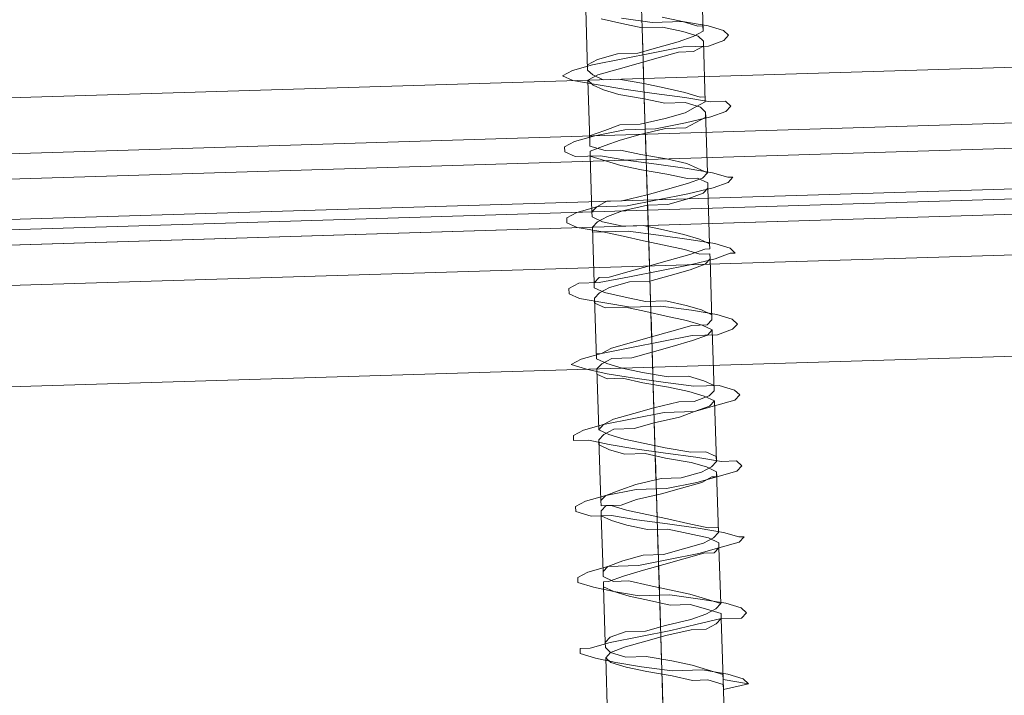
# Model space of a CAD drawing. Extents: x 147111805 to 147230536, y 410950310 to 411028142.
# Tile 34 of 256: x 147160873 to 147160914, y 410975834 to 410975862. Entities that reach past the tile are written whole.
import ezdxf

# ---------------------------------------------------------------- set-up
doc = ezdxf.new("R2010")
doc.units = 0
doc.header["$LTSCALE"] = 100
doc.layers.add('T--A9041--_VERHARDINGEN_Tegels', color=9, linetype='Continuous', transparency=0.3)
doc.layers.add('T--L9071--_TERREINMEUBILAIR_Stoelen', color=1, linetype='Continuous')

# ---------------------------------------------------------------- blocks, each defined once
blk = doc.blocks.new('Picknicktafel 180x160cm')
at = {"layer": 'T--L9071--_TERREINMEUBILAIR_Stoelen', "lineweight": 0}
for p, q in [((1601.571478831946, 0), (1601.571478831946, 1589.116922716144)), ((1605.793362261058, 1588.06145185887), (1605.793362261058, 1.055470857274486)), ((1607.482115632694, 1585.528321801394), (1607.482115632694, 3.588600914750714)), ((1607.482115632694, 1311.316993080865), (1607.482115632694, 1578.77330831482)), ((1607.482115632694, 1578.77330831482), (1607.482115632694, 1311.316993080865)), ((1608.537586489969, 1578.77330831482), (1608.537586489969, 1311.316993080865)), ((1611.281810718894, 1578.77330831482), (1611.281810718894, 1311.316993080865)), ((1613.603846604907, 1311.316993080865), (1613.603846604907, 1578.77330831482)), ((1607.482115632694, 1329.259997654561), (1607.482115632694, 1560.830303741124)), ((1608.115398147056, 1560.830303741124), (1608.115398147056, 1329.259997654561)), ((1610.22633986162, 1560.830303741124), (1610.22633986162, 1329.259997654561)), ((1613.603846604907, 1329.259997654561), (1613.603846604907, 1560.830303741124)), ((1613.603846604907, 1560.830303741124), (1613.603846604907, 1329.259997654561)), ((1607.482115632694, 1540.565263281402), (1607.482115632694, 48.55165943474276)), ((1605.793362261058, 1538.032133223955), (1605.793362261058, 51.08478949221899)), ((1601.571478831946, 1537.187756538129), (1601.571478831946, 52.14026034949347)), ((1589.750205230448, 1393.432625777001), (1589.539111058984, 1392.799343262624)), ((1589.961299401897, 1393.432625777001), (1589.750205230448, 1393.432625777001)), ((1589.961299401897, 1393.010437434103), (1589.961299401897, 1393.432625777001)), ((1592.705523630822, 1393.432625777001), (1592.494429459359, 1392.799343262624)), ((1592.916617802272, 1393.432625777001), (1592.705523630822, 1393.432625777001)), ((1593.127711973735, 1393.010437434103), (1592.916617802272, 1393.432625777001)), ((1595.660842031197, 1393.432625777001), (1595.449747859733, 1392.799343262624)), ((1595.871936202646, 1393.432625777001), (1595.660842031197, 1393.432625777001)), ((1596.08303037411, 1393.010437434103), (1595.871936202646, 1393.432625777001)), ((1598.82725460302, 1393.432625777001), (1598.616160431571, 1393.432625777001)), ((1598.616160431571, 1393.432625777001), (1598.616160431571, 1392.799343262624)), ((1599.038348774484, 1393.010437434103), (1598.82725460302, 1393.432625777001)), ((1601.782573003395, 1393.432625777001), (1601.571478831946, 1392.799343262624)), ((1601.993667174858, 1393.010437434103), (1601.782573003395, 1393.432625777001)), ((1604.737891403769, 1393.432625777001), (1604.52679723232, 1393.010437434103)), ((1604.948985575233, 1393.432625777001), (1604.737891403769, 1393.432625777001)), ((1605.160079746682, 1393.010437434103), (1604.948985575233, 1393.432625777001)), ((1607.693209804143, 1393.432625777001), (1607.482115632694, 1393.010437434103)), ((1607.904303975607, 1393.432625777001), (1607.693209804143, 1393.432625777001)), ((1608.115398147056, 1393.010437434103), (1607.904303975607, 1393.432625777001)), ((1610.648528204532, 1393.432625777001), (1610.437434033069, 1393.010437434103)), ((1610.859622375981, 1393.432625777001), (1610.648528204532, 1393.432625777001)), ((1611.07071654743, 1393.010437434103), (1610.859622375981, 1393.432625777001)), ((1613.814940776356, 1393.432625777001), (1613.603846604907, 1393.010437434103)), ((1614.026034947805, 1393.010437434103), (1613.814940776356, 1393.432625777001)), ((1589.539111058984, 1392.799343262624), (1589.328016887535, 1391.954966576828)), ((1590.172393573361, 1392.166060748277), (1589.961299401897, 1393.010437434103)), ((1592.494429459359, 1392.799343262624), (1592.28333528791, 1391.954966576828)), ((1593.338806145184, 1392.166060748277), (1593.127711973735, 1393.010437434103)), ((1595.449747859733, 1392.799343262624), (1595.449747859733, 1391.954966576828)), ((1596.294124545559, 1392.166060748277), (1596.08303037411, 1393.010437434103)), ((1598.616160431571, 1392.799343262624), (1598.405066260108, 1391.954966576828)), ((1599.249442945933, 1392.166060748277), (1599.038348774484, 1393.010437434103)), ((1601.571478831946, 1392.799343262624), (1601.360384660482, 1391.954966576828)), ((1602.204761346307, 1392.166060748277), (1601.993667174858, 1393.010437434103)), ((1604.52679723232, 1393.010437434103), (1604.315703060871, 1391.954966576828)), ((1605.160079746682, 1392.166060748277), (1605.160079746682, 1393.010437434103)), ((1607.482115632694, 1393.010437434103), (1607.271021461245, 1391.954966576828)), ((1608.32649231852, 1392.166060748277), (1608.115398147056, 1393.010437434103)), ((1610.437434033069, 1393.010437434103), (1610.437434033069, 1391.954966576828)), ((1611.281810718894, 1392.166060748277), (1611.07071654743, 1393.010437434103)), ((1613.603846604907, 1393.010437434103), (1613.392752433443, 1391.954966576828)), ((1614.237129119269, 1392.166060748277), (1614.026034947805, 1393.010437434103)), ((1566.107658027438, 1392.377154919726), (1589.539111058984, 1392.377154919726)), ((1589.539111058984, 1392.377154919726), (1589.328016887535, 1392.166060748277)), ((1589.750205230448, 1392.166060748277), (1589.539111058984, 1392.377154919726)), ((1589.750205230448, 1392.166060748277), (1589.961299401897, 1392.377154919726)), ((1589.961299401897, 1392.377154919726), (1590.172393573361, 1392.377154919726)), ((1590.172393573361, 1392.377154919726), (1590.38348774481, 1392.166060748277)), ((1590.172393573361, 1392.377154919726), (1592.494429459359, 1392.377154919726)), ((1592.494429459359, 1392.377154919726), (1592.28333528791, 1391.954966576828)), ((1592.705523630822, 1392.377154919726), (1592.494429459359, 1392.377154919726)), ((1592.705523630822, 1392.166060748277), (1592.705523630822, 1392.377154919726)), ((1592.705523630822, 1391.954966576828), (1592.916617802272, 1392.377154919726)), ((1592.916617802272, 1392.377154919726), (1593.127711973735, 1392.377154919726)), ((1593.127711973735, 1392.377154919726), (1593.338806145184, 1392.166060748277)), ((1593.127711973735, 1392.377154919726), (1595.449747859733, 1392.377154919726)), ((1595.449747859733, 1392.377154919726), (1595.238653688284, 1391.954966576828)), ((1595.660842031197, 1392.377154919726), (1595.449747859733, 1392.377154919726)), ((1595.871936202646, 1392.166060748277), (1595.660842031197, 1392.377154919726)), ((1595.871936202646, 1391.954966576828), (1595.871936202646, 1392.377154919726)), ((1595.871936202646, 1392.377154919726), (1596.08303037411, 1392.377154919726)), ((1596.08303037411, 1392.377154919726), (1596.294124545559, 1392.166060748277)), ((1596.08303037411, 1392.377154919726), (1598.616160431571, 1392.377154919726)), ((1598.405066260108, 1392.377154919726), (1598.193972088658, 1391.954966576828)), ((1598.616160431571, 1392.377154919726), (1598.405066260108, 1392.377154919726)), ((1598.82725460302, 1392.166060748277), (1598.616160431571, 1392.377154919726)), ((1598.82725460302, 1391.954966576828), (1599.038348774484, 1392.377154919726)), ((1599.038348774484, 1392.377154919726), (1599.249442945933, 1392.166060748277)), ((1599.038348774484, 1392.377154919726), (1601.571478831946, 1392.377154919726)), ((1601.360384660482, 1392.377154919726), (1601.149290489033, 1391.954966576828)), ((1601.571478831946, 1392.377154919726), (1601.360384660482, 1392.377154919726)), ((1601.782573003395, 1392.166060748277), (1601.571478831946, 1392.377154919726)), ((1601.782573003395, 1391.954966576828), (1601.993667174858, 1392.377154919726)), ((1601.993667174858, 1392.377154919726), (1602.204761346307, 1392.377154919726)), ((1601.993667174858, 1392.377154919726), (1604.52679723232, 1392.377154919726)), ((1602.204761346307, 1392.377154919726), (1602.204761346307, 1392.166060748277)), ((1604.315703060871, 1392.377154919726), (1604.104608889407, 1391.954966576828)), ((1604.52679723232, 1392.377154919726), (1604.315703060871, 1392.377154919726)), ((1604.737891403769, 1392.166060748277), (1604.52679723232, 1392.377154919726)), ((1604.737891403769, 1391.954966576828), (1604.948985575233, 1392.377154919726)), ((1604.948985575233, 1392.377154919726), (1605.160079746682, 1392.377154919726)), ((1605.160079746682, 1392.377154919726), (1605.371173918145, 1392.166060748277)), ((1605.160079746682, 1392.377154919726), (1607.482115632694, 1392.377154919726)), ((1607.482115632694, 1392.377154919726), (1607.271021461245, 1392.377154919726)), ((1607.271021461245, 1392.377154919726), (1607.271021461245, 1391.954966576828)), ((1607.693209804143, 1392.166060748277), (1607.482115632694, 1392.377154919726)), ((1607.693209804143, 1391.954966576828), (1607.904303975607, 1392.377154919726)), ((1607.904303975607, 1392.377154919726), (1608.115398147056, 1392.377154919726)), ((1608.115398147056, 1392.377154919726), (1608.32649231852, 1392.166060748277)), ((1608.115398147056, 1392.377154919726), (1610.437434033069, 1392.377154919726)), ((1610.437434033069, 1392.377154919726), (1610.22633986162, 1391.74387240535)), ((1610.648528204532, 1392.377154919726), (1610.437434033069, 1392.377154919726)), ((1610.859622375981, 1391.74387240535), (1610.648528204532, 1392.377154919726)), ((1610.648528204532, 1391.74387240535), (1610.859622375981, 1392.377154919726)), ((1610.859622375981, 1392.377154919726), (1611.07071654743, 1392.377154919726)), ((1611.07071654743, 1392.377154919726), (1611.281810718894, 1392.377154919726)), ((1611.07071654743, 1392.377154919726), (1613.603846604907, 1392.377154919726)), ((1611.281810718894, 1392.377154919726), (1611.492904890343, 1391.74387240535)), ((1613.603846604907, 1392.377154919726), (1613.392752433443, 1392.166060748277)), ((1613.814940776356, 1391.954966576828), (1613.603846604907, 1392.377154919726)), ((1613.814940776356, 1392.166060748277), (1614.026034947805, 1392.377154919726)), ((1614.026034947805, 1392.377154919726), (1614.237129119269, 1392.377154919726)), ((1614.026034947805, 1392.377154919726), (1616.559165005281, 1392.377154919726)), ((1614.237129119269, 1392.377154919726), (1614.448223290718, 1391.954966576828)), ((1589.328016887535, 1392.166060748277), (1589.116922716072, 1391.532778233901)), ((1589.328016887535, 1391.954966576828), (1589.116922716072, 1390.899495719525)), ((1589.539111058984, 1391.532778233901), (1589.750205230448, 1392.166060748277)), ((1589.961299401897, 1391.532778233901), (1589.750205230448, 1392.166060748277)), ((1590.38348774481, 1390.899495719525), (1590.172393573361, 1392.166060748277)), ((1590.38348774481, 1392.166060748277), (1590.594581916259, 1391.532778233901)), ((1592.28333528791, 1391.954966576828), (1592.072241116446, 1390.899495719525)), ((1592.28333528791, 1391.954966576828), (1592.072241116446, 1391.321684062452)), ((1592.916617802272, 1391.532778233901), (1592.705523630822, 1392.166060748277)), ((1592.705523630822, 1391.321684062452), (1592.705523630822, 1391.954966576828)), ((1593.338806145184, 1390.899495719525), (1593.338806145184, 1392.166060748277)), ((1593.338806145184, 1392.166060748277), (1593.549900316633, 1391.532778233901)), ((1595.238653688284, 1391.954966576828), (1595.02755951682, 1391.321684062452)), ((1595.449747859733, 1391.954966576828), (1595.238653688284, 1390.899495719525)), ((1595.660842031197, 1391.321684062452), (1595.871936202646, 1391.954966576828)), ((1595.871936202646, 1391.532778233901), (1595.871936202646, 1392.166060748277)), ((1596.505218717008, 1390.899495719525), (1596.294124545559, 1392.166060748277)), ((1596.294124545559, 1392.166060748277), (1596.505218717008, 1391.532778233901)), ((1598.193972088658, 1391.954966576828), (1597.982877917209, 1391.321684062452)), ((1598.405066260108, 1391.954966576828), (1598.193972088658, 1390.899495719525)), ((1598.616160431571, 1391.321684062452), (1598.82725460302, 1391.954966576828)), ((1599.038348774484, 1391.74387240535), (1598.82725460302, 1392.166060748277)), ((1599.460537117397, 1390.899495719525), (1599.249442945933, 1392.166060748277)), ((1599.249442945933, 1392.166060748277), (1599.460537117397, 1391.74387240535)), ((1601.360384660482, 1391.954966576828), (1601.149290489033, 1390.899495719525)), ((1601.149290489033, 1391.954966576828), (1601.149290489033, 1391.321684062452)), ((1601.571478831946, 1391.321684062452), (1601.782573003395, 1391.954966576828)), ((1601.993667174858, 1391.74387240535), (1601.782573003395, 1392.166060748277)), ((1602.415855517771, 1390.899495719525), (1602.204761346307, 1392.166060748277)), ((1602.204761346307, 1392.166060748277), (1602.415855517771, 1391.74387240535)), ((1604.315703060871, 1391.954966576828), (1604.104608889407, 1390.899495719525)), ((1604.104608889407, 1391.954966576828), (1604.104608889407, 1391.110589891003)), ((1604.52679723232, 1391.110589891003), (1604.737891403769, 1391.954966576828)), ((1604.948985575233, 1391.74387240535), (1604.737891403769, 1392.166060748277)), ((1605.371173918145, 1390.899495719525), (1605.160079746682, 1392.166060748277)), ((1605.371173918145, 1392.166060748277), (1605.371173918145, 1391.74387240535)), ((1607.271021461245, 1391.954966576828), (1607.059927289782, 1391.110589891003)), ((1607.271021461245, 1391.954966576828), (1607.271021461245, 1390.899495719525)), ((1607.482115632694, 1391.110589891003), (1607.693209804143, 1391.954966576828)), ((1607.904303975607, 1391.74387240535), (1607.693209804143, 1392.166060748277)), ((1608.32649231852, 1390.899495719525), (1608.32649231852, 1392.166060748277)), ((1608.32649231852, 1392.166060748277), (1608.537586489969, 1391.74387240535)), ((1610.437434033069, 1391.954966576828), (1610.22633986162, 1390.899495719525)), ((1611.492904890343, 1390.899495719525), (1611.281810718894, 1392.166060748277)), ((1613.392752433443, 1392.166060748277), (1613.181658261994, 1391.74387240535)), ((1613.392752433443, 1391.954966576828), (1613.181658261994, 1390.899495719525)), ((1613.603846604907, 1391.74387240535), (1613.814940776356, 1392.166060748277)), ((1614.026034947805, 1391.110589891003), (1613.814940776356, 1391.954966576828)), ((1614.448223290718, 1390.899495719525), (1614.237129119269, 1392.166060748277)), ((1614.448223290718, 1391.954966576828), (1614.659317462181, 1391.110589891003)), ((1589.116922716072, 1391.532778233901), (1588.905828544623, 1390.688401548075)), ((1589.539111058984, 1390.688401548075), (1589.539111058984, 1391.532778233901)), ((1590.172393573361, 1390.688401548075), (1589.961299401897, 1391.532778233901)), ((1590.594581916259, 1391.532778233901), (1590.594581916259, 1390.688401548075)), ((1593.127711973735, 1390.688401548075), (1592.916617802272, 1391.532778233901)), ((1593.549900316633, 1391.532778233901), (1593.760994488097, 1390.688401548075)), ((1596.08303037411, 1390.899495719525), (1595.871936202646, 1391.532778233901)), ((1596.505218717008, 1391.532778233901), (1596.716312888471, 1390.899495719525)), ((1599.038348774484, 1390.899495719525), (1599.038348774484, 1391.74387240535)), ((1599.460537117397, 1391.74387240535), (1599.671631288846, 1390.899495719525)), ((1601.993667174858, 1390.899495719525), (1601.993667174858, 1391.74387240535)), ((1602.415855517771, 1391.74387240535), (1602.62694968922, 1390.899495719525)), ((1605.160079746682, 1390.899495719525), (1604.948985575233, 1391.74387240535)), ((1605.371173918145, 1391.74387240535), (1605.582268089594, 1390.899495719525)), ((1608.115398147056, 1391.110589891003), (1607.904303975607, 1391.74387240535)), ((1608.537586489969, 1391.74387240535), (1608.537586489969, 1391.110589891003)), ((1610.22633986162, 1391.74387240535), (1610.015245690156, 1391.110589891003)), ((1610.648528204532, 1391.110589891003), (1610.648528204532, 1391.74387240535)), ((1611.07071654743, 1391.110589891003), (1610.859622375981, 1391.74387240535)), ((1611.492904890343, 1391.74387240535), (1611.703999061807, 1391.110589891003)), ((1613.181658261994, 1391.74387240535), (1612.97056409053, 1391.110589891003)), ((1613.603846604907, 1391.110589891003), (1613.603846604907, 1391.74387240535)), ((1616.136976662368, 1391.74387240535), (1615.925882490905, 1390.899495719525)), ((1592.072241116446, 1391.321684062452), (1591.861146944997, 1390.477307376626)), ((1592.494429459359, 1390.477307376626), (1592.705523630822, 1391.321684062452)), ((1595.02755951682, 1391.321684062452), (1594.816465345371, 1390.477307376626)), ((1595.449747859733, 1390.477307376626), (1595.660842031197, 1391.321684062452)), ((1597.982877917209, 1391.321684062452), (1597.982877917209, 1390.477307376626)), ((1598.405066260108, 1390.477307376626), (1598.616160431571, 1391.321684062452)), ((1601.149290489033, 1391.321684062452), (1600.938196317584, 1390.477307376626)), ((1601.360384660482, 1390.477307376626), (1601.571478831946, 1391.321684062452)), ((1604.104608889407, 1391.110589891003), (1603.893514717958, 1390.266213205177)), ((1604.315703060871, 1390.266213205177), (1604.52679723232, 1391.110589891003)), ((1607.059927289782, 1391.110589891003), (1606.848833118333, 1390.266213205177)), ((1607.482115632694, 1390.266213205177), (1607.482115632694, 1391.110589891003)), ((1608.32649231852, 1390.055119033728), (1608.115398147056, 1391.110589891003)), ((1608.537586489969, 1391.110589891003), (1608.748680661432, 1390.055119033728)), ((1610.015245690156, 1391.110589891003), (1609.804151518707, 1390.266213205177)), ((1610.437434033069, 1390.266213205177), (1610.648528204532, 1391.110589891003)), ((1611.281810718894, 1390.266213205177), (1611.07071654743, 1391.110589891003)), ((1611.703999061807, 1391.110589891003), (1611.703999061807, 1390.266213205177)), ((1612.97056409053, 1391.110589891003), (1612.759469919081, 1390.055119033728)), ((1613.392752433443, 1390.055119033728), (1613.603846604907, 1391.110589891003)), ((1614.237129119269, 1390.266213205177), (1614.026034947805, 1391.110589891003)), ((1614.659317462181, 1391.110589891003), (1614.659317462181, 1390.266213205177)), ((1588.905828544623, 1390.688401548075), (1588.694734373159, 1389.632930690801)), ((1589.116922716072, 1390.899495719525), (1588.905828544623, 1389.632930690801)), ((1589.328016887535, 1389.632930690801), (1589.539111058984, 1390.688401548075)), ((1590.38348774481, 1389.84402486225), (1590.172393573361, 1390.688401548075)), ((1590.594581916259, 1389.632930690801), (1590.38348774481, 1390.899495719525)), ((1590.594581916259, 1390.688401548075), (1590.805676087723, 1389.84402486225)), ((1592.072241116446, 1390.899495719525), (1592.072241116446, 1389.632930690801)), ((1593.338806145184, 1389.84402486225), (1593.127711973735, 1390.688401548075)), ((1593.549900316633, 1389.632930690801), (1593.338806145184, 1390.899495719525)), ((1593.760994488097, 1390.688401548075), (1593.760994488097, 1389.84402486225)), ((1595.238653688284, 1390.899495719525), (1595.02755951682, 1389.632930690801)), ((1596.294124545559, 1389.84402486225), (1596.08303037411, 1390.899495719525)), ((1596.505218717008, 1389.632930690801), (1596.505218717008, 1390.899495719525)), ((1596.716312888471, 1390.899495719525), (1596.92740705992, 1389.84402486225)), ((1598.193972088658, 1390.899495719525), (1597.982877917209, 1389.632930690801)), ((1599.249442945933, 1390.055119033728), (1599.038348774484, 1390.899495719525)), ((1599.671631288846, 1389.632930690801), (1599.460537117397, 1390.899495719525)), ((1599.671631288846, 1390.899495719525), (1599.882725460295, 1390.055119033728)), ((1601.149290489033, 1390.899495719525), (1600.938196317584, 1389.632930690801)), ((1602.204761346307, 1390.055119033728), (1601.993667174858, 1390.899495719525)), ((1602.62694968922, 1389.632930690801), (1602.415855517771, 1390.899495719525)), ((1602.62694968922, 1390.899495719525), (1602.838043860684, 1390.055119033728)), ((1604.104608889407, 1390.899495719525), (1604.104608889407, 1389.632930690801)), ((1605.160079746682, 1390.055119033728), (1605.160079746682, 1390.899495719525)), ((1605.582268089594, 1389.632930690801), (1605.371173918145, 1390.899495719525)), ((1605.582268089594, 1390.899495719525), (1605.793362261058, 1390.055119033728)), ((1607.271021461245, 1390.899495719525), (1607.059927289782, 1389.632930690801)), ((1608.537586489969, 1389.632930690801), (1608.32649231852, 1390.899495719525)), ((1610.22633986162, 1390.899495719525), (1610.015245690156, 1389.632930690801)), ((1611.492904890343, 1389.632930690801), (1611.492904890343, 1390.899495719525)), ((1613.181658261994, 1390.899495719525), (1612.97056409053, 1389.632930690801)), ((1614.659317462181, 1389.632930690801), (1614.448223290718, 1390.899495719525)), ((1615.925882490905, 1390.899495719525), (1615.714788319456, 1390.055119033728)), ((1616.136976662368, 1390.899495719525), (1615.925882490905, 1389.632930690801)), ((1591.861146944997, 1390.477307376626), (1591.650052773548, 1389.632930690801)), ((1592.28333528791, 1389.632930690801), (1592.494429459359, 1390.477307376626)), ((1594.816465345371, 1390.477307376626), (1594.816465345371, 1389.632930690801)), ((1595.238653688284, 1389.632930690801), (1595.449747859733, 1390.477307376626)), ((1597.982877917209, 1390.477307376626), (1597.771783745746, 1389.632930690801)), ((1598.193972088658, 1389.632930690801), (1598.405066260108, 1390.477307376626)), ((1600.938196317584, 1390.477307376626), (1600.72710214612, 1389.421836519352)), ((1601.149290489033, 1389.421836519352), (1601.360384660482, 1390.477307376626)), ((1603.893514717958, 1390.266213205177), (1603.682420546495, 1389.421836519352)), ((1604.315703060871, 1389.421836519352), (1604.315703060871, 1390.266213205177)), ((1606.848833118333, 1390.266213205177), (1606.637738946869, 1389.421836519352)), ((1607.271021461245, 1389.421836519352), (1607.482115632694, 1390.266213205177)), ((1609.804151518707, 1390.266213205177), (1609.593057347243, 1389.210742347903)), ((1610.22633986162, 1389.210742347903), (1610.437434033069, 1390.266213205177)), ((1611.492904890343, 1389.210742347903), (1611.281810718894, 1390.266213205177)), ((1611.703999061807, 1390.266213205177), (1611.915093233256, 1389.210742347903)), ((1614.448223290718, 1389.421836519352), (1614.237129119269, 1390.266213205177)), ((1614.659317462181, 1390.266213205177), (1614.87041163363, 1389.421836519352)), ((1566.107658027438, 1390.055119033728), (1588.694734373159, 1390.055119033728)), ((1566.107658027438, 1390.055119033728), (1590.38348774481, 1390.055119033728)), ((1589.328016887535, 1390.055119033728), (1591.861146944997, 1390.055119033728)), ((1590.594581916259, 1388.788554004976), (1590.38348774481, 1389.84402486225)), ((1590.805676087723, 1390.055119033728), (1593.338806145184, 1390.055119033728)), ((1590.805676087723, 1389.84402486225), (1591.016770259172, 1388.788554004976)), ((1592.28333528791, 1390.055119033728), (1594.816465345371, 1390.055119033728)), ((1593.549900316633, 1388.999648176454), (1593.338806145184, 1389.84402486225)), ((1593.760994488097, 1390.055119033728), (1596.294124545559, 1390.055119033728)), ((1593.760994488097, 1389.84402486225), (1593.972088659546, 1388.999648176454)), ((1595.238653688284, 1390.055119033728), (1597.771783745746, 1390.055119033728)), ((1596.505218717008, 1388.999648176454), (1596.294124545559, 1389.84402486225)), ((1596.92740705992, 1390.055119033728), (1599.249442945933, 1390.055119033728)), ((1596.92740705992, 1389.84402486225), (1596.92740705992, 1388.999648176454)), ((1598.405066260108, 1390.055119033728), (1600.72710214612, 1390.055119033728)), ((1599.460537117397, 1388.999648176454), (1599.249442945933, 1390.055119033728)), ((1599.882725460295, 1390.055119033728), (1600.093819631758, 1388.999648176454)), ((1599.882725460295, 1390.055119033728), (1602.204761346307, 1390.055119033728)), ((1601.360384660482, 1390.055119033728), (1603.682420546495, 1390.055119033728)), ((1602.415855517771, 1389.210742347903), (1602.204761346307, 1390.055119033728)), ((1602.838043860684, 1390.055119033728), (1603.049138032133, 1389.210742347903)), ((1602.838043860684, 1390.055119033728), (1605.371173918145, 1390.055119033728)), ((1604.315703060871, 1390.055119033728), (1606.848833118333, 1390.055119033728)), ((1605.371173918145, 1389.210742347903), (1605.160079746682, 1390.055119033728)), ((1605.793362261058, 1390.055119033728), (1606.004456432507, 1389.210742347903)), ((1605.793362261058, 1390.055119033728), (1608.32649231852, 1390.055119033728)), ((1607.271021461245, 1390.055119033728), (1609.804151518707, 1390.055119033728)), ((1608.32649231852, 1389.210742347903), (1608.32649231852, 1390.055119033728)), ((1608.748680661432, 1390.055119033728), (1608.959774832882, 1389.210742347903)), ((1608.748680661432, 1390.055119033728), (1611.281810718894, 1390.055119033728)), ((1610.22633986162, 1390.055119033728), (1612.759469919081, 1390.055119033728)), ((1611.915093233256, 1390.055119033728), (1614.237129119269, 1390.055119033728)), ((1612.759469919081, 1390.055119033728), (1612.548375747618, 1389.210742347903)), ((1613.181658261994, 1389.210742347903), (1613.392752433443, 1390.055119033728)), ((1613.392752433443, 1390.055119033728), (1615.714788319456, 1390.055119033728)), ((1614.87041163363, 1390.055119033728), (1617.192447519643, 1390.055119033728)), ((1615.714788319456, 1390.055119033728), (1615.714788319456, 1389.210742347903)), ((1588.694734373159, 1389.632930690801), (1588.48364020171, 1388.788554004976)), ((1588.905828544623, 1389.632930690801), (1588.905828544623, 1388.366365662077)), ((1589.116922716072, 1388.788554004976), (1589.328016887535, 1389.632930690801)), ((1590.805676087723, 1388.577459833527), (1590.594581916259, 1389.632930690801)), ((1591.650052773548, 1389.632930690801), (1591.650052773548, 1388.788554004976)), ((1592.072241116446, 1389.632930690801), (1591.861146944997, 1388.366365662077)), ((1592.072241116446, 1388.788554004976), (1592.28333528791, 1389.632930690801)), ((1593.760994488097, 1388.366365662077), (1593.549900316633, 1389.632930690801)), ((1594.816465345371, 1389.632930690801), (1594.605371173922, 1388.788554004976)), ((1595.02755951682, 1389.632930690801), (1594.816465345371, 1388.366365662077)), ((1595.02755951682, 1388.788554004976), (1595.238653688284, 1389.632930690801)), ((1596.716312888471, 1388.366365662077), (1596.505218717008, 1389.632930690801)), ((1597.771783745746, 1389.632930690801), (1597.560689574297, 1388.577459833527)), ((1597.982877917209, 1389.632930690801), (1597.771783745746, 1388.366365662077)), ((1597.982877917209, 1388.577459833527), (1598.193972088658, 1389.632930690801)), ((1599.671631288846, 1388.366365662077), (1599.671631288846, 1389.632930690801)), ((1600.72710214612, 1389.421836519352), (1600.516007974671, 1388.577459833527)), ((1600.938196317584, 1389.632930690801), (1600.72710214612, 1388.366365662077)), ((1601.149290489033, 1388.577459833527), (1601.149290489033, 1389.421836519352)), ((1602.838043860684, 1388.366365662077), (1602.62694968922, 1389.632930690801)), ((1603.682420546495, 1389.421836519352), (1603.471326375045, 1388.577459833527)), ((1604.104608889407, 1389.632930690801), (1603.893514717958, 1388.366365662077)), ((1604.104608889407, 1388.577459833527), (1604.315703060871, 1389.421836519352)), ((1605.793362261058, 1388.366365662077), (1605.582268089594, 1389.632930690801)), ((1606.637738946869, 1389.421836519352), (1606.42664477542, 1388.577459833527)), ((1607.059927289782, 1389.632930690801), (1606.848833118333, 1388.366365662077)), ((1607.059927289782, 1388.577459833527), (1607.271021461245, 1389.421836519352)), ((1608.748680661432, 1388.366365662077), (1608.537586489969, 1389.632930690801)), ((1610.015245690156, 1389.632930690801), (1609.804151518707, 1388.366365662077)), ((1611.703999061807, 1388.366365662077), (1611.492904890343, 1389.632930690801)), ((1612.97056409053, 1389.632930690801), (1612.759469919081, 1388.366365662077)), ((1614.659317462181, 1388.577459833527), (1614.448223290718, 1389.421836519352)), ((1614.87041163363, 1388.366365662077), (1614.659317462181, 1389.632930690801)), ((1614.87041163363, 1389.421836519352), (1615.081505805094, 1388.577459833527)), ((1615.925882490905, 1389.632930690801), (1615.925882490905, 1388.366365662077)), ((1593.760994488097, 1388.155271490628), (1593.549900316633, 1388.999648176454)), ((1593.972088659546, 1388.999648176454), (1594.18318283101, 1388.155271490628)), ((1596.716312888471, 1388.155271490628), (1596.505218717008, 1388.999648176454)), ((1596.92740705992, 1388.999648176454), (1597.138501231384, 1388.155271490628)), ((1599.671631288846, 1388.366365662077), (1599.460537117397, 1388.999648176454)), ((1600.093819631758, 1388.999648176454), (1600.093819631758, 1388.366365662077)), ((1602.62694968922, 1388.366365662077), (1602.415855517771, 1389.210742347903)), ((1603.049138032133, 1389.210742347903), (1603.260232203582, 1388.366365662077)), ((1605.582268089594, 1388.366365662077), (1605.371173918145, 1389.210742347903)), ((1606.004456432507, 1389.210742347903), (1606.215550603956, 1388.366365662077)), ((1608.537586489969, 1388.366365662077), (1608.32649231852, 1389.210742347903)), ((1608.959774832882, 1389.210742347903), (1609.170869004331, 1388.366365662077)), ((1609.593057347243, 1389.210742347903), (1609.381963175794, 1388.366365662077)), ((1610.015245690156, 1388.366365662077), (1610.22633986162, 1389.210742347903)), ((1611.492904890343, 1388.366365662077), (1611.492904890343, 1389.210742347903)), ((1611.915093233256, 1389.210742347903), (1612.12618740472, 1388.366365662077)), ((1612.548375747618, 1389.210742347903), (1612.548375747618, 1388.366365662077)), ((1612.97056409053, 1388.366365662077), (1613.181658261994, 1389.210742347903)), ((1615.714788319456, 1389.210742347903), (1615.503694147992, 1388.366365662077)), ((1615.925882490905, 1388.366365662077), (1616.136976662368, 1389.210742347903)), ((1588.48364020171, 1388.788554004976), (1588.48364020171, 1388.155271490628)), ((1588.905828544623, 1388.155271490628), (1589.116922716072, 1388.788554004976)), ((1590.594581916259, 1388.155271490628), (1590.594581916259, 1388.788554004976)), ((1591.016770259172, 1387.521988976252), (1590.805676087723, 1388.577459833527)), ((1591.016770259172, 1388.788554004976), (1591.227864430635, 1388.155271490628)), ((1591.650052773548, 1388.788554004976), (1591.438958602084, 1388.155271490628)), ((1591.861146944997, 1388.155271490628), (1592.072241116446, 1388.788554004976)), ((1594.605371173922, 1388.788554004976), (1594.394277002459, 1387.94417731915)), ((1594.816465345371, 1387.94417731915), (1595.02755951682, 1388.788554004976)), ((1597.560689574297, 1388.577459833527), (1597.349595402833, 1387.94417731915)), ((1597.982877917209, 1387.94417731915), (1597.982877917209, 1388.577459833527)), ((1600.516007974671, 1388.577459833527), (1600.304913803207, 1387.94417731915)), ((1600.938196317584, 1387.94417731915), (1601.149290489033, 1388.577459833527)), ((1603.471326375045, 1388.577459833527), (1603.260232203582, 1387.94417731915)), ((1603.893514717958, 1387.94417731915), (1604.104608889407, 1388.577459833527)), ((1606.42664477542, 1388.577459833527), (1606.215550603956, 1387.94417731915)), ((1606.848833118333, 1387.94417731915), (1607.059927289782, 1388.577459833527)), ((1614.659317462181, 1387.94417731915), (1614.659317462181, 1388.577459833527)), ((1615.081505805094, 1388.577459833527), (1615.292599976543, 1387.94417731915)), ((1588.48364020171, 1388.155271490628), (1588.272546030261, 1387.521988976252)), ((1588.905828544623, 1388.366365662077), (1588.694734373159, 1387.310894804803)), ((1588.694734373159, 1387.521988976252), (1588.905828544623, 1388.155271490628)), ((1590.805676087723, 1387.733083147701), (1590.594581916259, 1388.155271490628)), ((1591.438958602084, 1388.155271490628), (1591.227864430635, 1387.521988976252)), ((1591.227864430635, 1388.155271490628), (1591.438958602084, 1387.733083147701)), ((1591.861146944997, 1388.366365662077), (1591.650052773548, 1387.310894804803)), ((1591.650052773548, 1387.521988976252), (1591.861146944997, 1388.155271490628)), ((1593.972088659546, 1387.521988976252), (1593.760994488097, 1388.366365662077)), ((1593.760994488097, 1387.733083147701), (1593.760994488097, 1388.155271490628)), ((1594.18318283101, 1388.155271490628), (1594.394277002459, 1387.733083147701)), ((1594.816465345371, 1388.366365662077), (1594.605371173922, 1387.310894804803)), ((1596.92740705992, 1387.521988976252), (1596.716312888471, 1388.366365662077)), ((1596.92740705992, 1387.733083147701), (1596.716312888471, 1388.155271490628)), ((1597.138501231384, 1388.155271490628), (1597.349595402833, 1387.733083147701)), ((1597.771783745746, 1388.366365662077), (1597.560689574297, 1387.310894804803)), ((1599.882725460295, 1387.521988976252), (1599.671631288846, 1388.366365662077)), ((1599.882725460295, 1387.733083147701), (1599.671631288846, 1388.366365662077)), ((1600.093819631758, 1388.366365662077), (1600.304913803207, 1387.733083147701)), ((1600.72710214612, 1388.366365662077), (1600.72710214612, 1387.310894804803)), ((1602.838043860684, 1387.733083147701), (1602.62694968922, 1388.366365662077)), ((1602.838043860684, 1387.310894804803), (1602.838043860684, 1388.366365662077)), ((1603.260232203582, 1388.366365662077), (1603.260232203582, 1387.733083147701)), ((1603.893514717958, 1388.366365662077), (1603.682420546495, 1387.310894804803)), ((1605.793362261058, 1387.733083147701), (1605.582268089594, 1388.366365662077)), ((1606.004456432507, 1387.310894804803), (1605.793362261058, 1388.366365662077)), ((1606.215550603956, 1388.366365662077), (1606.42664477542, 1387.733083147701)), ((1606.848833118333, 1388.366365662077), (1606.637738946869, 1387.310894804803)), ((1608.748680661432, 1387.733083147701), (1608.537586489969, 1388.366365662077)), ((1608.959774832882, 1387.310894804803), (1608.748680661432, 1388.366365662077)), ((1609.170869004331, 1388.366365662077), (1609.381963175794, 1387.733083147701)), ((1609.381963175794, 1388.366365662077), (1609.381963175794, 1387.94417731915)), ((1609.804151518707, 1388.366365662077), (1609.593057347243, 1387.310894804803)), ((1609.804151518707, 1387.94417731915), (1610.015245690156, 1388.366365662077)), ((1611.703999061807, 1387.94417731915), (1611.492904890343, 1388.366365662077)), ((1611.915093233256, 1387.310894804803), (1611.703999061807, 1388.366365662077)), ((1612.12618740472, 1388.366365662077), (1612.337281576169, 1387.94417731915)), ((1612.548375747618, 1388.366365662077), (1612.337281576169, 1387.733083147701)), ((1612.759469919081, 1388.366365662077), (1612.548375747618, 1387.310894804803)), ((1612.759469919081, 1387.733083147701), (1612.97056409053, 1388.366365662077)), ((1614.87041163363, 1387.310894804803), (1614.87041163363, 1388.366365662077)), ((1615.503694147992, 1388.366365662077), (1615.292599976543, 1387.733083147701)), ((1615.925882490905, 1388.366365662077), (1615.714788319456, 1387.310894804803)), ((1615.714788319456, 1387.733083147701), (1615.925882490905, 1388.366365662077)), ((1591.016770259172, 1387.521988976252), (1590.805676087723, 1387.733083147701)), ((1591.438958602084, 1387.733083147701), (1591.650052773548, 1387.521988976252)), ((1593.972088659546, 1387.521988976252), (1593.760994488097, 1387.733083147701)), ((1594.394277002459, 1387.94417731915), (1594.18318283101, 1387.521988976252)), ((1594.394277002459, 1387.733083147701), (1594.605371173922, 1387.521988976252)), ((1594.816465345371, 1387.521988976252), (1594.816465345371, 1387.94417731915)), ((1596.92740705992, 1387.521988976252), (1596.92740705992, 1387.733083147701)), ((1597.349595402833, 1387.94417731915), (1597.138501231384, 1387.521988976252)), ((1597.349595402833, 1387.733083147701), (1597.560689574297, 1387.521988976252)), ((1597.771783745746, 1387.521988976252), (1597.982877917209, 1387.94417731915)), ((1600.093819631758, 1387.521988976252), (1599.882725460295, 1387.733083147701)), ((1600.304913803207, 1387.94417731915), (1600.093819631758, 1387.521988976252)), ((1600.304913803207, 1387.733083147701), (1600.516007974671, 1387.521988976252)), ((1600.72710214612, 1387.521988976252), (1600.938196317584, 1387.94417731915)), ((1603.049138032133, 1387.521988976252), (1602.838043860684, 1387.733083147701)), ((1603.260232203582, 1387.94417731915), (1603.049138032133, 1387.521988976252)), ((1603.260232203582, 1387.733083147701), (1603.471326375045, 1387.521988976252)), ((1603.682420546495, 1387.521988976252), (1603.893514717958, 1387.94417731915)), ((1606.004456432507, 1387.521988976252), (1605.793362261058, 1387.733083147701)), ((1606.215550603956, 1387.94417731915), (1606.215550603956, 1387.521988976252)), ((1606.42664477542, 1387.733083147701), (1606.42664477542, 1387.521988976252)), ((1606.637738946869, 1387.521988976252), (1606.848833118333, 1387.94417731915)), ((1608.959774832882, 1387.521988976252), (1608.748680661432, 1387.733083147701)), ((1609.381963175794, 1387.94417731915), (1609.170869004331, 1387.521988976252)), ((1609.381963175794, 1387.733083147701), (1609.593057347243, 1387.521988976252)), ((1609.593057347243, 1387.521988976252), (1609.804151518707, 1387.94417731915)), ((1611.915093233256, 1387.521988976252), (1611.703999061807, 1387.94417731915)), ((1612.337281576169, 1387.733083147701), (1612.12618740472, 1387.521988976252)), ((1612.337281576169, 1387.94417731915), (1612.548375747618, 1387.521988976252)), ((1612.759469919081, 1387.521988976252), (1612.759469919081, 1387.733083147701)), ((1614.87041163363, 1387.521988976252), (1614.659317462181, 1387.94417731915)), ((1615.292599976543, 1387.733083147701), (1615.081505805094, 1387.521988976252)), ((1615.292599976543, 1387.94417731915), (1615.503694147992, 1387.521988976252)), ((1615.714788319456, 1387.521988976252), (1615.714788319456, 1387.733083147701)), ((1566.107658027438, 1387.521988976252), (1588.061451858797, 1387.521988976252)), ((1588.272546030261, 1386.466518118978), (1588.061451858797, 1387.521988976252)), ((1588.272546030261, 1387.521988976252), (1588.061451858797, 1387.521988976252)), ((1588.061451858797, 1387.521988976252), (1588.48364020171, 1387.521988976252)), ((1588.061451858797, 1387.521988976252), (1588.48364020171, 1387.521988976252)), ((1588.48364020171, 1387.521988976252), (1588.272546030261, 1386.466518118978)), ((1588.48364020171, 1387.521988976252), (1588.694734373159, 1387.521988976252)), ((1588.48364020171, 1387.521988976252), (1591.016770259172, 1387.521988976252)), ((1591.016770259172, 1386.677612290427), (1591.016770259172, 1387.521988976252)), ((1591.227864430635, 1387.521988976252), (1591.016770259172, 1387.521988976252)), ((1591.650052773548, 1387.521988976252), (1593.972088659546, 1387.521988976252)), ((1594.18318283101, 1386.677612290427), (1593.972088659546, 1387.521988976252)), ((1594.18318283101, 1387.521988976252), (1593.972088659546, 1387.521988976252)), ((1594.605371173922, 1387.521988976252), (1594.816465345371, 1387.521988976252)), ((1594.605371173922, 1387.521988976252), (1597.138501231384, 1387.521988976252)), ((1597.138501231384, 1386.677612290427), (1596.92740705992, 1387.521988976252)), ((1597.138501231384, 1387.521988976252), (1596.92740705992, 1387.521988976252)), ((1597.560689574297, 1387.521988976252), (1597.771783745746, 1387.521988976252)), ((1597.560689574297, 1387.521988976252), (1600.093819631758, 1387.521988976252)), ((1600.093819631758, 1386.677612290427), (1599.882725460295, 1387.521988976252)), ((1600.516007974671, 1387.521988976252), (1600.72710214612, 1387.521988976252)), ((1600.516007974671, 1387.521988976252), (1603.049138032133, 1387.521988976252)), ((1603.471326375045, 1387.521988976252), (1603.682420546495, 1387.521988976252)), ((1603.471326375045, 1387.521988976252), (1606.004456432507, 1387.521988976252)), ((1606.215550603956, 1387.521988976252), (1606.004456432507, 1387.521988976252)), ((1606.42664477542, 1387.521988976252), (1606.637738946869, 1387.521988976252)), ((1606.637738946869, 1387.521988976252), (1608.959774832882, 1387.521988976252)), ((1609.170869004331, 1387.521988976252), (1608.959774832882, 1387.521988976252)), ((1609.593057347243, 1387.521988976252), (1612.12618740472, 1387.521988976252)), ((1612.12618740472, 1387.521988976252), (1611.915093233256, 1387.521988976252)), ((1612.548375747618, 1387.521988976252), (1612.759469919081, 1387.521988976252)), ((1612.548375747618, 1387.521988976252), (1615.081505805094, 1387.521988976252)), ((1615.081505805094, 1387.521988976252), (1614.87041163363, 1387.521988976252)), ((1615.503694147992, 1387.521988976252), (1615.714788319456, 1387.521988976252)), ((1615.503694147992, 1387.521988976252), (1618.036824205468, 1387.521988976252)), ((1588.694734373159, 1387.310894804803), (1588.48364020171, 1386.677612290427)), ((1591.650052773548, 1387.310894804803), (1591.438958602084, 1386.677612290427)), ((1594.605371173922, 1387.310894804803), (1594.394277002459, 1386.677612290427)), ((1597.560689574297, 1387.310894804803), (1597.560689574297, 1386.677612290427)), ((1600.72710214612, 1387.310894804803), (1600.516007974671, 1386.677612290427)), ((1603.049138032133, 1386.677612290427), (1602.838043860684, 1387.310894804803)), ((1603.682420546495, 1387.310894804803), (1603.471326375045, 1386.677612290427)), ((1606.215550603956, 1386.677612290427), (1606.004456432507, 1387.310894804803)), ((1606.637738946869, 1387.310894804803), (1606.42664477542, 1386.677612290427)), ((1609.170869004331, 1386.677612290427), (1608.959774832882, 1387.310894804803)), ((1609.593057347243, 1387.310894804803), (1609.381963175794, 1386.677612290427)), ((1612.12618740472, 1386.677612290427), (1611.915093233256, 1387.310894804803)), ((1612.548375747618, 1387.310894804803), (1612.548375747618, 1386.677612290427)), ((1615.081505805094, 1386.677612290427), (1614.87041163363, 1387.310894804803)), ((1615.714788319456, 1387.310894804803), (1615.503694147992, 1386.677612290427)), ((1588.48364020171, 1386.677612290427), (1588.272546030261, 1386.466518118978)), ((1591.227864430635, 1386.466518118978), (1591.016770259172, 1386.677612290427)), ((1591.438958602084, 1386.677612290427), (1591.227864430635, 1386.466518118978)), ((1594.394277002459, 1386.466518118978), (1594.18318283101, 1386.677612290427)), ((1594.394277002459, 1386.677612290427), (1594.394277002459, 1386.466518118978)), ((1597.349595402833, 1386.466518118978), (1597.138501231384, 1386.677612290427)), ((1597.560689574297, 1386.677612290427), (1597.349595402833, 1386.466518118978)), ((1600.304913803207, 1386.466518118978), (1600.093819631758, 1386.677612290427)), ((1600.516007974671, 1386.677612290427), (1600.304913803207, 1386.466518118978)), ((1603.260232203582, 1386.466518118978), (1603.049138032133, 1386.677612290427)), ((1603.471326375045, 1386.677612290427), (1603.260232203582, 1386.466518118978)), ((1606.42664477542, 1386.677612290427), (1606.215550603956, 1386.466518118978)), ((1606.215550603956, 1386.466518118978), (1606.215550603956, 1386.677612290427)), ((1609.381963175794, 1386.466518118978), (1609.170869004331, 1386.677612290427)), ((1609.381963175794, 1386.677612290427), (1609.381963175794, 1386.466518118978)), ((1612.337281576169, 1386.466518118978), (1612.12618740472, 1386.677612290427)), ((1612.548375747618, 1386.677612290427), (1612.337281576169, 1386.466518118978)), ((1615.292599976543, 1386.466518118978), (1615.081505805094, 1386.677612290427)), ((1615.503694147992, 1386.677612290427), (1615.292599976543, 1386.466518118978))]:
    blk.add_line(p, q, dxfattribs=at)

msp = doc.modelspace()

# ---------------------------------------------------------------- hatches: boundary and pattern name
at = {"layer": 'T--A9041--_VERHARDINGEN_Tegels'}
h = msp.add_hatch(dxfattribs=at)
h.set_pattern_fill('ANSI37', color=256, scale=200, angle=45)
h.set_pattern_definition([(90, (0, 0), (-635, 0), []), (180, (0, 0), (0, -635), [])])
h.paths.add_polyline_path([(147171124.6155927, 410978496.7849257), (147171124.6155927, 410985174.1051784), (147175311.8159577, 410985174.1051784), (147179724.0163228, 410985174.1051784), (147179724.0163228, 410987548.1668265), (147175674.6155927, 410987550.9475302), (147175674.6155927, 410986269.3768906), (147173554.6155927, 410986269.3768906), (147173554.6155927, 410986569.3768906), (147175374.6155927, 410986569.3768906), (147175374.6155927, 410989649.3768906), (147175374.6155927, 410993004.2881792), (147173550.8201925, 410993004.2881792), (147173550.8201925, 410993134.3405678), (147165980.8201925, 410993134.3405678), (147159696.0572113, 410993137.1650009), (147159704.9791517, 410992687.6886738), (147159705.673752, 410992652.6955669), (147159710.6310576, 410990922.4531842), (147159740.006855, 410990923.0362831), (147159789.3234792, 410988438.5257165), (147159881.8045546, 410983779.4434608), (147160071.926593, 410974201.3302012), (147160091.7723167, 410973201.5271471), (147160156.2709204, 410969952.1672208), (147160833.6374897, 410969965.612699), (147162965.7175028, 410970007.9337059), (147169999.3319892, 410970147.5483757), (147172541.3312546, 410970198.0061296), (147177217.9100407, 410970290.8345047), (147177327.8883767, 410970293.0175343), (147177280.2586386, 410972692.5448644), (147177850.1463795, 410972703.8569272), (147179529.8155105, 410972737.1977439), (147180789.5630606, 410972762.4198964), (147181028.8837267, 410972767.3274566), (147181031.0428523, 410975911.5547846), (147179805.6507454, 410975912.3962522), (147178580.2586386, 410975912.3962522), (147178580.2586386, 410979449.1051784), (147177580.2586386, 410979449.1051784), (147177580.2586386, 410977681.1714507), (147177580.2586386, 410975913.2377229), (147171124.6155927, 410975913.2377229)])
h.paths.add_polyline_path([(147165184.9788649, 410982437.8420166), (147164184.9788649, 410982437.8420166), (147164184.9788649, 410983437.8420166), (147165184.9788649, 410983437.8420166)], flags=16)

# ---------------------------------------------------------------- block references
at = {"layer": 'T--L9071--_TERREINMEUBILAIR_Stoelen', "rotation": 91.75940092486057}
msp.add_blockref('Picknicktafel 180x160cm', (147162338.2311158, 410974289.7493508), dxfattribs=at)

doc.saveas('drawing.dxf')
